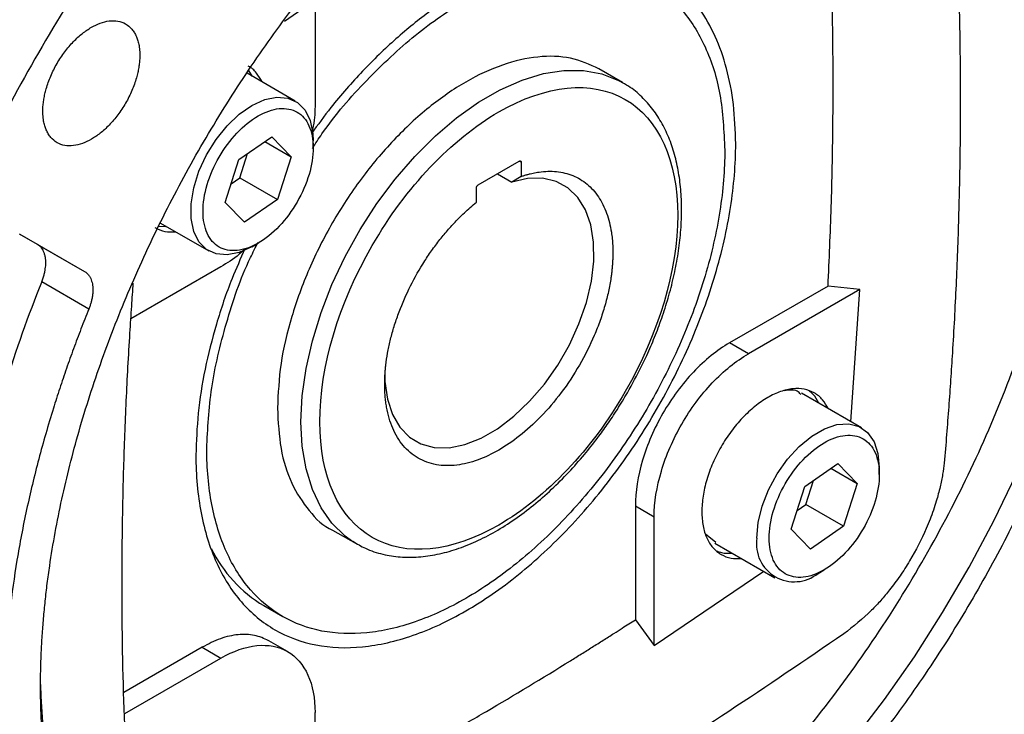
# Model space of a CAD drawing. Header units: inches. Extents: x 0 to 68, y 0 to 44.
# Tile 8 of 21: x 63.6 to 66.5, y 13.4 to 15.4. Entities that reach past the tile are written whole.
import ezdxf

# ---------------------------------------------------------------- set-up
doc = ezdxf.new("R2010")
doc.units = ezdxf.units.IN
doc.header["$LTSCALE"] = 4
doc.header["$MEASUREMENT"] = 0

msp = doc.modelspace()

# ---------------------------------------------------------------- linework, layer by layer
for p, q in [((64.4823, 15.507), (64.4823, 15.2012)), ((64.4237, 15.2091), (64.2813, 15.2913)), ((64.2975, 15.2819), (64.2864, 15.2995)), ((65.391, 15.2642), (65.3214, 15.3044)), ((65.3853, 15.2674), (65.391, 15.2642)), ((64.2567, 15.0359), (64.3542, 15.1034)), ((64.3338, 15.0893), (64.4113, 15.0445)), ((64.3542, 15.1034), (64.4113, 15.0445)), ((64.4767, 15.071), (64.4767, 15.0919)), ((64.2596, 14.9824), (64.2824, 15.0537)), ((64.2164, 14.9096), (64.2567, 15.0359)), ((64.4113, 15.0445), (64.371, 14.9181)), ((64.9645, 14.9612), (65.0859, 15.0313)), ((65.0915, 15.0281), (65.0859, 15.0313)), ((65.0915, 15.0281), (65.0915, 14.9863)), ((65.0212, 14.994), (65.0636, 14.9695)), ((64.234, 14.9646), (64.2596, 14.9824)), ((64.2596, 14.9824), (64.371, 14.9181)), ((65.0915, 14.9863), (65.0636, 14.9695)), ((64.9589, 14.9097), (64.9589, 14.9516)), ((64.2735, 14.8506), (64.2164, 14.9096)), ((64.371, 14.9181), (64.2735, 14.8506)), ((64.0254, 14.8481), (64.1678, 14.7658)), ((63.6618, 14.7853), (63.609, 14.8157)), ((63.6092, 14.8157), (63.801, 14.7049)), ((64.0209, 14.8395), (64.0416, 14.8387)), ((63.6618, 14.7853), (63.801, 14.7049)), ((64.2958, 14.7785), (64.3139, 14.789)), ((64.2039, 14.719), (63.9377, 14.5653)), ((63.8134, 14.5939), (63.6742, 14.6743)), ((65.9984, 14.6619), (65.7072, 14.4938)), ((66.0924, 14.6519), (65.7629, 14.4617)), ((66.0924, 14.6519), (65.9984, 14.6619)), ((66.0659, 14.2608), (66.0924, 14.6519)), ((65.7629, 14.4617), (65.7072, 14.4938)), ((66.0969, 14.2429), (65.9201, 14.3449)), ((65.93, 14.0697), (66.0274, 14.1372)), ((66.007, 14.123), (66.0846, 14.0782)), ((66.0274, 14.1372), (66.0846, 14.0782)), ((66.1499, 14.1048), (66.1499, 14.1257)), ((65.9329, 14.0161), (65.9556, 14.0875)), ((65.8896, 13.9433), (65.93, 14.0697)), ((66.0846, 14.0782), (66.0442, 13.9519)), ((65.4289, 14.0116), (65.4289, 13.6754)), ((65.4289, 14.0116), (65.4845, 13.9795)), ((65.9072, 13.9984), (65.9329, 14.0161)), ((66.0442, 13.9519), (65.9329, 14.0161)), ((65.4845, 13.599), (65.4845, 13.9795)), ((64.534, 13.9406), (64.6037, 13.9004)), ((65.9467, 13.8844), (65.8896, 13.9433)), ((66.0442, 13.9519), (65.9467, 13.8844)), ((65.6361, 13.9297), (65.6663, 13.9047)), ((64.6037, 13.9004), (64.5943, 13.906)), ((65.6642, 13.9017), (65.841, 13.7996)), ((65.4845, 13.599), (65.8085, 13.8184)), ((65.969, 13.8123), (65.9871, 13.8228)), ((64.3308, 13.717), (64.3865, 13.6848)), ((65.4289, 13.6754), (65.4845, 13.599)), ((64.1483, 13.5938), (63.9172, 13.4604)), ((64.1483, 13.5938), (64.2039, 13.5617)), ((64.4008, 13.5812), (64.3451, 13.6133)), ((63.9197, 13.3976), (64.2039, 13.5617)), ((64.4823, 13.0205), (64.4823, 13.4009))]:
    msp.add_line(p, q)
at = {"flags": 128}
for points in [[(64.4406, 14.2609), (64.4443, 14.3377), (64.4556, 14.4178), (64.4742, 14.5002), (64.4998, 14.5836), (64.5322, 14.6671), (64.5708, 14.7493), (64.6153, 14.8294), (64.6649, 14.9061), (64.719, 14.9784), (64.7768, 15.0453), (64.8377, 15.106), (64.9007, 15.1597), (64.965, 15.2055), (65.0297, 15.2428), (65.094, 15.2713), (65.157, 15.2904), (65.2179, 15.3), (65.2757, 15.2998), (65.3298, 15.29), (65.3794, 15.2705), (65.3853, 15.2674)], [(64.2958, 14.7785), (64.2581, 14.7614), (64.2222, 14.7541), (64.1894, 14.757), (64.1613, 14.77), (64.139, 14.7925), (64.1237, 14.8236), (64.1158, 14.8617), (64.1158, 14.9054), (64.1237, 14.9527), (64.139, 15.0015), (64.1613, 15.0497), (64.1894, 15.0951), (64.2222, 15.1359), (64.2581, 15.1701), (64.2958, 15.1964), (64.3334, 15.2136), (64.3694, 15.2209), (64.4021, 15.2179), (64.4302, 15.2049), (64.4525, 15.1824), (64.4679, 15.1514), (64.4757, 15.1132), (64.4767, 15.0919)], [(64.688, 14.4037), (64.6887, 14.3797), (64.6959, 14.328), (64.7106, 14.2827), (64.7325, 14.2448), (64.7609, 14.2154), (64.7953, 14.1951), (64.8347, 14.1845), (64.8782, 14.1838), (64.9247, 14.1931), (64.9729, 14.2121), (65.0218, 14.2403), (65.0701, 14.277), (65.1165, 14.3214), (65.16, 14.3723), (65.1994, 14.4284), (65.2338, 14.4884), (65.2622, 14.5507), (65.2841, 14.6138), (65.2988, 14.6761), (65.306, 14.736), (65.3055, 14.7922), (65.2973, 14.8431), (65.2816, 14.8874), (65.2588, 14.9242), (65.2295, 14.9525), (65.1944, 14.9715), (65.1543, 14.9807), (65.1104, 14.9801), (65.0636, 14.9695), (65.0636, 14.9695)], [(64.5943, 13.906), (64.5708, 13.9228), (64.5322, 13.9604), (64.4998, 14.0065), (64.4742, 14.0604), (64.4556, 14.1213), (64.4443, 14.1884), (64.4406, 14.2609)], [(65.788, 13.9168), (65.792, 13.9625), (65.8037, 14.0108), (65.8226, 14.0595), (65.8479, 14.1066), (65.8785, 14.15), (65.9131, 14.1877), (65.9501, 14.2181), (65.9879, 14.24), (66.0249, 14.2522), (66.0595, 14.2544), (66.0901, 14.2464), (66.1154, 14.2286), (66.1343, 14.2016), (66.146, 14.1668), (66.1499, 14.1257), (66.1499, 14.1257)], [(66.0731, 13.3176), (66.1656, 13.4394), (66.2538, 13.5659), (66.3372, 13.6965), (66.4156, 13.8306), (66.4884, 13.9676), (66.5554, 14.1068)], [(63.671, 13.4836), (63.6718, 13.4483), (63.6794, 13.3261)]]:
    msp.add_lwpolyline(points, dxfattribs=at)
for centre, radius, start, end in [((65.8987, 13.8995), 0.112, 171.1213, 308.8841), ((64.5368, 14.0624), 0.4022, 206.0169, 239.1832)]:
    msp.add_arc(centre, radius, start, end)
for points, knots in [([(61.5732, 14.0841), (61.5749, 14.1606), (61.5783, 14.3135), (61.6067, 14.558), (61.6531, 14.8143), (61.721, 15.0836), (61.8099, 15.3608), (61.9199, 15.6419), (62.0499, 15.9226), (62.1983, 16.1984), (62.363, 16.4649), (62.5411, 16.7178), (62.7295, 16.9536), (62.9251, 17.1692), (63.1243, 17.3625), (63.3231, 17.5312), (63.5206, 17.6768), (63.7168, 17.8003), (63.9129, 17.9032), (64.1104, 17.9857), (64.3092, 18.0465), (64.5085, 18.0833), (64.704, 18.0934), (64.8925, 18.0752), (65.0706, 18.028), (65.2351, 17.9515), (65.3839, 17.8475), (65.5126, 17.7154), (65.5981, 17.6047), (65.6342, 17.532), (65.6407, 17.5189)], [0, 0, 0, 0, 0.034055, 0.068112, 0.10376, 0.140312, 0.177623, 0.215522, 0.253825, 0.292332, 0.330839, 0.369142, 0.407042, 0.444352, 0.480905, 0.516552, 0.550607, 0.584664, 0.618719, 0.652776, 0.688424, 0.724976, 0.762287, 0.800186, 0.838489, 0.876996, 0.915504, 0.953806, 0.991706, 1, 1, 1, 1]), ([(67.5878, 15.7402), (67.5877, 15.7503), (67.5877, 15.7706), (67.5872, 15.8007), (67.5865, 15.8306), (67.5854, 15.8603), (67.5841, 15.8898), (67.5824, 15.9192), (67.5805, 15.9483), (67.5782, 15.9772), (67.5757, 16.0059), (67.5728, 16.0343), (67.5697, 16.0626), (67.5662, 16.0907), (67.5625, 16.1186), (67.5584, 16.1463), (67.5541, 16.1737), (67.5445, 16.2299), (67.5276, 16.313), (67.4997, 16.4209), (67.4662, 16.5249), (67.427, 16.6255), (67.3822, 16.7212), (67.3146, 16.843), (67.2161, 16.9811), (67.0767, 17.1212), (66.9176, 17.2332), (66.741, 17.315), (66.5501, 17.3657), (66.348, 17.3852), (66.1384, 17.3743), (65.9248, 17.3349), (65.7117, 17.2697), (65.4999, 17.1813), (65.2897, 17.071), (65.0794, 16.9386), (64.8677, 16.7825), (64.6545, 16.6016), (64.4409, 16.3944), (64.2313, 16.1632), (64.0292, 15.9105), (63.8383, 15.6393), (63.6618, 15.3536), (63.5026, 15.0579), (63.3633, 14.757), (63.2647, 14.5051), (63.1971, 14.3052), (63.1523, 14.1578), (63.1131, 14.0119), (63.0797, 13.8693), (63.0517, 13.7291), (63.0334, 13.6179), (63.0217, 13.534), (63.0146, 13.4765), (63.0085, 13.4195), (63.0032, 13.3629), (62.999, 13.3068), (62.9957, 13.2511), (62.9933, 13.1959), (62.9918, 13.1411), (62.9917, 13.105), (62.9916, 13.0869)], [0, 0, 0, 0, 0.00365, 0.007296, 0.01094, 0.014581, 0.01822, 0.021858, 0.025495, 0.029131, 0.032767, 0.036404, 0.040042, 0.043682, 0.047323, 0.050967, 0.054613, 0.058263, 0.073508, 0.088755, 0.104387, 0.120021, 0.135977, 0.151935, 0.184343, 0.217096, 0.250024, 0.282952, 0.315705, 0.348114, 0.380018, 0.411275, 0.441757, 0.470878, 0.5, 0.529121, 0.558243, 0.588726, 0.619983, 0.651887, 0.684295, 0.717048, 0.749976, 0.782904, 0.815657, 0.848066, 0.864022, 0.87998, 0.895612, 0.911246, 0.926491, 0.941738, 0.948224, 0.9547, 0.96117, 0.967636, 0.974101, 0.980567, 0.987037, 0.993514, 1, 1, 1, 1]), ([(63.6708, 13.479), (63.6709, 13.4872), (63.6709, 13.5035), (63.6713, 13.5282), (63.672, 13.5531), (63.673, 13.578), (63.6742, 13.6031), (63.6758, 13.6283), (63.6775, 13.6537), (63.6796, 13.6792), (63.682, 13.7048), (63.6846, 13.7305), (63.6875, 13.7564), (63.6906, 13.7824), (63.6941, 13.8085), (63.7012, 13.8584), (63.7134, 13.9326), (63.7332, 14.0318), (63.7568, 14.1319), (63.7937, 14.269), (63.8498, 14.4437), (63.9189, 14.6202), (63.9815, 14.7609), (64.0494, 14.902), (64.1429, 15.0758), (64.2673, 15.277), (64.4014, 15.4675), (64.5437, 15.6456), (64.6908, 15.8078), (64.8416, 15.9543), (64.9917, 16.0818), (65.1415, 16.1922), (65.2897, 16.2855), (65.4378, 16.3632), (65.5876, 16.4258), (65.7377, 16.4716), (65.8885, 16.4993), (66.0356, 16.5069), (66.1779, 16.493), (66.3121, 16.4574), (66.4364, 16.3997), (66.5299, 16.334), (66.5978, 16.2713), (66.6604, 16.2028), (66.7295, 16.1062), (66.7856, 15.9962), (66.8226, 15.9017), (66.8461, 15.8288), (66.8659, 15.7526), (66.8796, 15.6853), (66.8888, 15.6287), (66.8949, 15.5838), (66.8998, 15.5382), (66.9037, 15.4918), (66.9065, 15.4447), (66.9082, 15.3968), (66.9084, 15.3643), (66.9085, 15.3481)], [0, 0, 0, 0, 0.004171, 0.008337, 0.0125, 0.01666, 0.020818, 0.024975, 0.029131, 0.033287, 0.037443, 0.041601, 0.045762, 0.049925, 0.054092, 0.058263, 0.073719, 0.08914, 0.104562, 0.12002, 0.152175, 0.184333, 0.200714, 0.217097, 0.250025, 0.282953, 0.315706, 0.347861, 0.380018, 0.410887, 0.441758, 0.470878, 0.500001, 0.529121, 0.558243, 0.589112, 0.619983, 0.652138, 0.684296, 0.717048, 0.749976, 0.782904, 0.799285, 0.815668, 0.847823, 0.879981, 0.895437, 0.910858, 0.92628, 0.941739, 0.950076, 0.958398, 0.966713, 0.975024, 0.983339, 0.991662, 1, 1, 1, 1]), ([(64.3917, 15.4458), (64.4598, 15.4922), (64.641, 15.6159), (64.9366, 15.8), (65.2203, 15.9659), (65.4465, 16.09), (65.6151, 16.1788), (65.7495, 16.2465), (65.8499, 16.2953), (65.9168, 16.3275), (65.9848, 16.3589), (66.0395, 16.3855), (66.0811, 16.4017), (66.1098, 16.4096), (66.1359, 16.4137), (66.1585, 16.4149), (66.177, 16.4141), (66.2106, 16.4095), (66.2453, 16.3958), (66.2778, 16.3701), (66.2971, 16.348), (66.3122, 16.3241), (66.3236, 16.2997), (66.3324, 16.2734), (66.339, 16.2455), (66.3562, 16.1035), (66.3725, 15.84), (66.3892, 15.4561), (66.3902, 15.129), (66.3847, 14.8646), (66.3772, 14.6656), (66.3687, 14.5054), (66.3608, 14.385), (66.3552, 14.3044), (66.3485, 14.2221), (66.3441, 14.1563), (66.3373, 14.1045), (66.3298, 14.0669), (66.3203, 14.0313), (66.31, 13.9992), (66.3001, 13.9722), (66.2794, 13.9214), (66.2501, 13.8644), (66.2117, 13.8047), (66.1829, 13.7659), (66.1546, 13.7321), (66.1106, 13.6847), (66.073, 13.6554), (66.0451, 13.6337)], [0, 0, 0, 0, 0.047018, 0.125256, 0.203544, 0.242288, 0.281004, 0.319705, 0.335016, 0.350296, 0.365979, 0.382005, 0.388097, 0.394922, 0.402409, 0.407215, 0.412011, 0.416818, 0.434397, 0.442913, 0.45142, 0.45819, 0.464962, 0.471428, 0.477883, 0.484376, 0.562664, 0.640902, 0.719214, 0.757959, 0.796674, 0.835376, 0.850687, 0.865967, 0.88165, 0.897676, 0.903767, 0.910588, 0.91808, 0.922884, 0.927681, 0.932489, 0.950068, 0.958584, 0.96709, 0.97386, 0.980633, 1, 1, 1, 1]), ([(66.7415, 15.4124), (66.7388, 15.491), (66.7336, 15.6483), (66.6913, 15.8602), (66.6248, 16.0502), (66.5317, 16.212), (66.4303, 16.3345), (66.3515, 16.3881), (66.3196, 16.4098)], [0, 0, 0, 0, 0.1761085, 0.3522171, 0.5283256, 0.7044342, 0.8805427, 1, 1, 1, 1]), ([(65.9984, 14.6619), (66.0019, 14.7402), (66.009, 14.8981), (66.0136, 15.1328), (66.0136, 15.366), (66.0096, 15.5741), (66.0036, 15.7031), (66.0011, 15.7565)], [0, 0, 0, 0, 0.2094937, 0.4226496, 0.6363265, 0.8493477, 1, 1, 1, 1]), ([(62.9916, 13.0869), (62.9916, 13.0768), (62.9917, 13.0565), (62.9921, 13.0264), (62.9929, 12.9965), (62.9939, 12.9668), (62.9953, 12.9372), (62.9969, 12.9079), (62.9989, 12.8788), (63.0011, 12.8499), (63.0037, 12.8212), (63.0065, 12.7927), (63.0096, 12.7645), (63.0131, 12.7364), (63.0168, 12.7085), (63.0209, 12.6808), (63.0252, 12.6534), (63.0348, 12.5972), (63.0517, 12.5141), (63.0797, 12.4062), (63.1131, 12.3022), (63.1523, 12.2016), (63.1971, 12.1059), (63.2647, 11.9841), (63.3633, 11.8459), (63.5026, 11.7059), (63.6618, 11.5939), (63.8383, 11.5121), (64.0292, 11.4614), (64.2313, 11.4419), (64.4409, 11.4528), (64.6545, 11.4922), (64.8677, 11.5574), (65.0794, 11.6458), (65.2897, 11.7561), (65.4999, 11.8885), (65.7117, 12.0446), (65.9248, 12.2255), (66.1384, 12.4327), (66.348, 12.6639), (66.5501, 12.9166), (66.741, 13.1878), (66.9176, 13.4735), (67.0767, 13.7692), (67.2161, 14.0701), (67.3146, 14.322), (67.3822, 14.5219), (67.427, 14.6693), (67.4662, 14.8152), (67.4997, 14.9578), (67.5276, 15.098), (67.5459, 15.2092), (67.5576, 15.2931), (67.5647, 15.3506), (67.5709, 15.4076), (67.5761, 15.4642), (67.5803, 15.5203), (67.5837, 15.576), (67.586, 15.6312), (67.5875, 15.686), (67.5877, 15.7221), (67.5878, 15.7402)], [0, 0, 0, 0, 0.00365, 0.007296, 0.01094, 0.014581, 0.01822, 0.021858, 0.025495, 0.029131, 0.032767, 0.036404, 0.040042, 0.043682, 0.047323, 0.050967, 0.054613, 0.058263, 0.073508, 0.088755, 0.104387, 0.120021, 0.135977, 0.151935, 0.184343, 0.217096, 0.250024, 0.282952, 0.315705, 0.348114, 0.380018, 0.411275, 0.441757, 0.470878, 0.5, 0.529121, 0.558243, 0.588726, 0.619983, 0.651887, 0.684295, 0.717048, 0.749976, 0.782904, 0.815657, 0.848066, 0.864022, 0.87998, 0.895612, 0.911246, 0.926491, 0.941738, 0.948224, 0.9547, 0.96117, 0.967636, 0.974101, 0.980567, 0.987037, 0.993514, 1, 1, 1, 1]), ([(65.7255, 15.083), (65.7242, 15.1224), (65.7215, 15.2013), (65.7003, 15.3076), (65.6669, 15.4027), (65.6206, 15.4843), (65.5624, 15.5512), (65.4934, 15.6023), (65.4148, 15.6365), (65.3278, 15.6534), (65.2339, 15.6527), (65.1348, 15.6343), (65.0322, 15.5987), (64.9278, 15.5463), (64.8233, 15.4781), (64.7207, 15.3953), (64.6218, 15.299), (64.5379, 15.2046), (64.4906, 15.1391), (64.4719, 15.1131)], [0, 0, 0, 0, 0.0600351, 0.1200702, 0.1801053, 0.2401404, 0.3001755, 0.3602106, 0.4202457, 0.4802808, 0.5403159, 0.600351, 0.6603861, 0.7204211, 0.7804562, 0.8404913, 0.9005264, 0.9605615, 1, 1, 1, 1]), ([(64.4743, 15.0691), (64.4836, 15.0835), (64.531, 15.1574), (64.6338, 15.2735), (64.7772, 15.4086), (64.9278, 15.5122), (65.0781, 15.5819), (65.2226, 15.6147), (65.3558, 15.6094), (65.4726, 15.5661), (65.5685, 15.4867), (65.6393, 15.3737), (65.6848, 15.2331), (65.6905, 15.1206), (65.6933, 15.0644)], [0, 0, 0, 0, 0.0215722, 0.1105202, 0.1994681, 0.2884161, 0.3773641, 0.4663121, 0.5552601, 0.6442081, 0.733156, 0.822104, 0.911052, 1, 1, 1, 1]), ([(63.6775, 15.1789), (63.6776, 15.1813), (63.6776, 15.186), (63.678, 15.1931), (63.6786, 15.2004), (63.6795, 15.2077), (63.6806, 15.2151), (63.682, 15.2226), (63.6836, 15.2302), (63.6855, 15.2379), (63.6885, 15.2493), (63.6934, 15.2644), (63.7008, 15.2832), (63.7094, 15.3019), (63.7226, 15.3265), (63.7417, 15.3554), (63.7674, 15.3856), (63.7942, 15.4099), (63.8209, 15.4282), (63.8477, 15.4408), (63.8744, 15.4474), (63.9001, 15.4468), (63.923, 15.4386), (63.9386, 15.4254), (63.9484, 15.4116), (63.9544, 15.4), (63.9589, 15.3872), (63.9617, 15.3751), (63.9633, 15.3641), (63.9641, 15.3545), (63.9642, 15.3478), (63.9643, 15.3445)], [0, 0, 0, 0, 0.013453, 0.026825, 0.040138, 0.053416, 0.066683, 0.079963, 0.09328, 0.106656, 0.120116, 0.152279, 0.184476, 0.217324, 0.250205, 0.315847, 0.380124, 0.441836, 0.500061, 0.558285, 0.619997, 0.684275, 0.749916, 0.815558, 0.847722, 0.879918, 0.910794, 0.941703, 0.96114, 0.980548, 1, 1, 1, 1]), ([(64.0818, 12.5208), (64.1145, 12.5051), (64.1985, 12.4647), (64.3532, 12.4386), (64.5398, 12.439), (64.7375, 12.4759), (64.9422, 12.547), (65.1505, 12.6514), (65.3587, 12.7874), (65.5634, 12.9526), (65.7611, 13.1442), (65.9482, 13.3588), (66.1218, 13.5929), (66.2787, 13.8424), (66.4163, 14.103), (66.5322, 14.3703), (66.6246, 14.6398), (66.6913, 14.9065), (66.7336, 15.1673), (66.7388, 15.3307), (66.7415, 15.4124)], [0, 0, 0, 0, 0.036291, 0.09298, 0.149669, 0.206358, 0.263046, 0.319735, 0.376424, 0.433113, 0.489801, 0.54649, 0.603179, 0.659867, 0.716556, 0.773245, 0.829934, 0.886623, 0.943311, 1, 1, 1, 1]), ([(66.9085, 15.3481), (66.9085, 15.3399), (66.9084, 15.3236), (66.908, 15.2988), (66.9073, 15.274), (66.9063, 15.2491), (66.9051, 15.224), (66.9036, 15.1988), (66.9018, 15.1734), (66.8997, 15.1479), (66.8974, 15.1223), (66.8947, 15.0966), (66.8919, 15.0707), (66.8887, 15.0447), (66.8852, 15.0186), (66.8782, 14.9687), (66.8659, 14.8944), (66.8461, 14.7953), (66.8226, 14.6952), (66.7856, 14.5581), (66.7295, 14.3834), (66.6604, 14.2069), (66.5978, 14.0662), (66.5299, 13.9251), (66.4364, 13.7513), (66.3121, 13.5501), (66.1779, 13.3596), (66.0356, 13.1815), (65.8885, 13.0193), (65.7377, 12.8728), (65.5876, 12.7453), (65.4378, 12.6349), (65.2897, 12.5416), (65.1416, 12.4639), (64.9918, 12.4013), (64.8416, 12.3555), (64.6908, 12.3278), (64.5437, 12.3202), (64.4014, 12.3341), (64.2673, 12.3697), (64.1429, 12.4274), (64.0494, 12.4931), (63.9815, 12.5558), (63.9189, 12.6242), (63.8498, 12.7209), (63.7937, 12.8309), (63.7568, 12.9254), (63.7332, 12.9983), (63.7134, 13.0745), (63.6997, 13.1418), (63.6905, 13.1984), (63.6844, 13.2433), (63.6795, 13.2889), (63.6756, 13.3353), (63.6729, 13.3824), (63.6711, 13.4303), (63.6709, 13.4628), (63.6708, 13.479)], [0, 0, 0, 0, 0.0041707, 0.0083371, 0.0125, 0.0166601, 0.0208181, 0.0249747, 0.0291306, 0.0332865, 0.0374432, 0.0416013, 0.0457616, 0.0499248, 0.0540916, 0.0582626, 0.0737192, 0.0891401, 0.1045616, 0.1200204, 0.1521753, 0.1843331, 0.2007135, 0.2170968, 0.2500248, 0.2829527, 0.3157056, 0.3478605, 0.3800184, 0.4108867, 0.4417579, 0.4708778, 0.5000006, 0.5291205, 0.5582434, 0.5891117, 0.6199829, 0.6521378, 0.6842957, 0.7170485, 0.7499764, 0.7829044, 0.7992848, 0.8156681, 0.847823, 0.8799809, 0.8954374, 0.9108583, 0.9262799, 0.9417386, 0.9500755, 0.9583984, 0.9667128, 0.9750244, 0.983339, 0.9916623, 1, 1, 1, 1]), ([(63.9643, 15.3445), (63.9643, 15.3421), (63.9642, 15.3375), (63.9638, 15.3303), (63.9632, 15.3231), (63.9623, 15.3157), (63.9612, 15.3083), (63.9598, 15.3008), (63.9582, 15.2932), (63.9564, 15.2855), (63.9533, 15.2741), (63.9484, 15.259), (63.9411, 15.2402), (63.9324, 15.2215), (63.9192, 15.197), (63.9001, 15.168), (63.8744, 15.1378), (63.8477, 15.1135), (63.8209, 15.0952), (63.7942, 15.0826), (63.7674, 15.0761), (63.7417, 15.0766), (63.7188, 15.0849), (63.7032, 15.098), (63.6934, 15.1118), (63.6875, 15.1234), (63.6829, 15.1362), (63.6801, 15.1483), (63.6785, 15.1594), (63.6777, 15.1689), (63.6776, 15.1756), (63.6775, 15.1789)], [0, 0, 0, 0, 0.013453, 0.026825, 0.040138, 0.053416, 0.066683, 0.079963, 0.09328, 0.106656, 0.120116, 0.152279, 0.184476, 0.217324, 0.250205, 0.315847, 0.380124, 0.441836, 0.500061, 0.558285, 0.619997, 0.684275, 0.749916, 0.815558, 0.847722, 0.879918, 0.910794, 0.941703, 0.96114, 0.980548, 1, 1, 1, 1]), ([(65.3214, 15.3044), (65.2942, 15.3167), (65.2397, 15.3414), (65.142, 15.3438), (65.0371, 15.3203), (64.9277, 15.2695), (64.8184, 15.194), (64.7133, 15.0965), (64.6164, 14.9808), (64.5315, 14.8513), (64.4618, 14.713), (64.4103, 14.5714), (64.3772, 14.4309), (64.3731, 14.3443), (64.371, 14.3011)], [0, 0, 0, 0, 0.083302, 0.166638, 0.249974, 0.33331, 0.416647, 0.499983, 0.583319, 0.666655, 0.749991, 0.833328, 0.916664, 1, 1, 1, 1]), ([(64.3254, 15.2659), (64.3202, 15.2749), (64.3093, 15.2938), (64.2945, 15.3085), (64.2846, 15.3121), (64.2846, 15.3121)], [0, 0, 0, 0, 0.478255, 0.999785, 1, 1, 1, 1]), ([(64.4963, 14.2609), (64.4963, 14.4229), (64.552, 14.6104), (64.7504, 14.954), (64.8849, 15.096), (65.1655, 15.258), (65.3, 15.2713), (65.4984, 15.1568), (65.5541, 15.0336), (65.5541, 14.8716)], [0, 0, 0, 0, 0.25, 0.25, 0.5, 0.5, 0.75, 0.75, 1, 1, 1, 1]), ([(65.4055, 14.3467), (65.4198, 14.3726), (65.4399, 14.4089), (65.466, 14.464), (65.4864, 14.5113), (65.5077, 14.568), (65.5267, 14.6273), (65.5426, 14.6888), (65.5549, 14.7511), (65.5629, 14.8133), (65.5663, 14.8745), (65.565, 14.934), (65.5587, 14.9912), (65.5474, 15.0454), (65.5308, 15.0962), (65.5088, 15.143), (65.4814, 15.1855), (65.4481, 15.2226), (65.4156, 15.2504), (65.3925, 15.2624), (65.3842, 15.2668)], [0, 0, 0, 0, 0.071948, 0.101018, 0.149119, 0.198774, 0.251742, 0.306672, 0.363031, 0.42041, 0.478538, 0.537245, 0.596433, 0.656049, 0.716099, 0.776658, 0.837891, 0.900114, 0.963862, 1, 1, 1, 1]), ([(64.4823, 15.2012), (64.4819, 15.1797), (64.4813, 15.1513), (64.4737, 15.1206), (64.4719, 15.1131)], [0, 0, 0, 0, 0.757147, 1, 1, 1, 1]), ([(64.1518, 14.8649), (64.1497, 14.8882), (64.1518, 14.9144), (64.1641, 14.9686), (64.1744, 14.9966), (64.2014, 15.0503), (64.2182, 15.076), (64.2558, 15.1209), (64.2765, 15.1402), (64.319, 15.1696), (64.3406, 15.1796), (64.3814, 15.1889), (64.4006, 15.1882), (64.4336, 15.176), (64.4474, 15.1646), (64.4675, 15.1328), (64.4738, 15.1125), (64.4759, 15.0892)], [0, 0, 0, 0, 0.125, 0.125, 0.25, 0.25, 0.375, 0.375, 0.5, 0.5, 0.625, 0.625, 0.75, 0.75, 0.875, 0.875, 1, 1, 1, 1]), ([(64.13, 14.162), (64.13, 14.1017), (64.1352, 14.0443), (64.1556, 13.9378), (64.1708, 13.8887), (64.2107, 13.8003), (64.2355, 13.7612), (64.2935, 13.6944), (64.3268, 13.6668), (64.4006, 13.6242), (64.4412, 13.6091), (64.528, 13.5923), (64.5742, 13.5904), (64.6707, 13.6), (64.7209, 13.6114), (64.8233, 13.647), (64.8755, 13.6712), (64.98, 13.7314), (65.0322, 13.7675), (65.1346, 13.8502), (65.1848, 13.8967), (65.2813, 13.9986), (65.3275, 14.0538), (65.4144, 14.1709), (65.4549, 14.2328), (65.5287, 14.3607), (65.562, 14.4267), (65.62, 14.5605), (65.6448, 14.6282), (65.6847, 14.7626), (65.7, 14.8294), (65.7203, 14.9594), (65.7255, 15.0227), (65.7255, 15.083)], [0, 0, 0, 0, 0.0625, 0.0625, 0.125, 0.125, 0.1875, 0.1875, 0.25, 0.25, 0.3125, 0.3125, 0.375, 0.375, 0.4375, 0.4375, 0.5, 0.5, 0.5625, 0.5625, 0.625, 0.625, 0.6875, 0.6875, 0.75, 0.75, 0.8125, 0.8125, 0.875, 0.875, 0.9375, 0.9375, 1, 1, 1, 1]), ([(64.4759, 15.0892), (64.478, 15.0659), (64.4759, 15.0397), (64.4636, 14.9854), (64.4533, 14.9574), (64.4263, 14.9037), (64.4095, 14.8781), (64.372, 14.8332), (64.3512, 14.8139), (64.3087, 14.7845), (64.2871, 14.7745), (64.2463, 14.7651), (64.2271, 14.7659), (64.1942, 14.7781), (64.1804, 14.7895), (64.1602, 14.8213), (64.1539, 14.8416), (64.1518, 14.8649)], [0, 0, 0, 0, 0.125, 0.125, 0.25, 0.25, 0.375, 0.375, 0.5, 0.5, 0.625, 0.625, 0.75, 0.75, 0.875, 0.875, 1, 1, 1, 1]), ([(65.6933, 15.0644), (65.6933, 15.0066), (65.6884, 14.9459), (65.6688, 14.8211), (65.6542, 14.757), (65.6159, 14.6279), (65.5921, 14.563), (65.5365, 14.4346), (65.5045, 14.3712), (65.4337, 14.2485), (65.3947, 14.1891), (65.3114, 14.0767), (65.267, 14.0237), (65.1744, 13.926), (65.1263, 13.8813), (65.028, 13.802), (64.9779, 13.7673), (64.8777, 13.7095), (64.8275, 13.6863), (64.7293, 13.6521), (64.6811, 13.6412), (64.5885, 13.632), (64.5441, 13.6338), (64.4608, 13.65), (64.4218, 13.6644), (64.351, 13.7053), (64.319, 13.7318), (64.2634, 13.7959), (64.2396, 13.8335), (64.2013, 13.9182), (64.1867, 13.9654), (64.1671, 14.0676), (64.1622, 14.1227), (64.1622, 14.1805)], [0, 0, 0, 0, 0.0625, 0.0625, 0.125, 0.125, 0.1875, 0.1875, 0.25, 0.25, 0.3125, 0.3125, 0.375, 0.375, 0.4375, 0.4375, 0.5, 0.5, 0.5625, 0.5625, 0.625, 0.625, 0.6875, 0.6875, 0.75, 0.75, 0.8125, 0.8125, 0.875, 0.875, 0.9375, 0.9375, 1, 1, 1, 1]), ([(65.0859, 15.0313), (65.0863, 15.0315), (65.087, 15.0319), (65.0881, 15.0321), (65.089, 15.0321), (65.0901, 15.0317), (65.0913, 15.0305), (65.0914, 15.0289), (65.0915, 15.0281)], [0, 0, 0, 0, 0.1272, 0.249746, 0.3727, 0.501075, 0.749743, 1, 1, 1, 1]), ([(65.0915, 14.9863), (65.0945, 14.9873), (65.1004, 14.9893), (65.1093, 14.9919), (65.1181, 14.9942), (65.1269, 14.9962), (65.1356, 14.9979), (65.1503, 15.0003), (65.1707, 15.002), (65.1963, 15.0011), (65.2209, 14.9969), (65.2523, 14.9868), (65.2874, 14.9657), (65.3156, 14.9341), (65.3334, 14.9033), (65.3442, 14.8781), (65.3525, 14.8508), (65.3576, 14.8252), (65.3606, 14.802), (65.3621, 14.7818), (65.3623, 14.7679), (65.3624, 14.7609)], [0, 0, 0, 0, 0.019782, 0.039536, 0.059277, 0.07902, 0.09878, 0.11857, 0.18052, 0.2425, 0.306386, 0.370303, 0.500005, 0.629707, 0.693593, 0.75751, 0.81946, 0.881441, 0.920973, 0.960454, 1, 1, 1, 1]), ([(64.9589, 14.9516), (64.9589, 14.952), (64.959, 14.9529), (64.9593, 14.9543), (64.9598, 14.9557), (64.9607, 14.9575), (64.9623, 14.9597), (64.9637, 14.9607), (64.9645, 14.9612)], [0, 0, 0, 0, 0.1272, 0.249746, 0.3727, 0.501075, 0.749743, 1, 1, 1, 1]), ([(64.688, 14.3716), (64.688, 14.3751), (64.6881, 14.3822), (64.6885, 14.3929), (64.6891, 14.4038), (64.6899, 14.4148), (64.691, 14.426), (64.6934, 14.4452), (64.6979, 14.4729), (64.7062, 14.5098), (64.717, 14.5475), (64.7348, 14.5988), (64.763, 14.663), (64.7981, 14.7246), (64.8294, 14.7709), (64.8541, 14.8035), (64.8797, 14.834), (64.9029, 14.8588), (64.9234, 14.8789), (64.941, 14.8949), (64.9529, 14.9048), (64.9589, 14.9097)], [0, 0, 0, 0, 0.019782, 0.039536, 0.059277, 0.07902, 0.09878, 0.11857, 0.18052, 0.2425, 0.306386, 0.370303, 0.500005, 0.629707, 0.693593, 0.75751, 0.81946, 0.881441, 0.920973, 0.960454, 1, 1, 1, 1]), ([(65.5541, 14.8716), (65.5541, 14.7096), (65.4984, 14.522), (65.3, 14.1784), (65.1655, 14.0364), (64.8849, 13.8744), (64.7504, 13.8611), (64.552, 13.9757), (64.4963, 14.0989), (64.4963, 14.2609)], [0, 0, 0, 0, 0.25, 0.25, 0.5, 0.5, 0.75, 0.75, 1, 1, 1, 1]), ([(64.009, 14.8348), (64.0185, 14.8303), (64.0367, 14.8217), (64.0589, 14.8223), (64.0695, 14.8226)], [0, 0, 0, 0, 0.521253, 1, 1, 1, 1]), ([(63.6863, 14.7312), (63.6862, 14.733), (63.6862, 14.7366), (63.6858, 14.7418), (63.6851, 14.7467), (63.6842, 14.7515), (63.683, 14.756), (63.6816, 14.7604), (63.6795, 14.7655), (63.6765, 14.7711), (63.6723, 14.7768), (63.6674, 14.7817), (63.6637, 14.7841), (63.6618, 14.7853)], [0, 0, 0, 0, 0.071978, 0.143398, 0.214486, 0.285468, 0.356574, 0.428032, 0.500065, 0.625617, 0.749976, 0.874363, 1, 1, 1, 1]), ([(64.1622, 14.1805), (64.1649, 14.2401), (64.1704, 14.3591), (64.2174, 14.5518), (64.2661, 14.6987), (64.3064, 14.7767), (64.3143, 14.7919)], [0, 0, 0, 0, 0.308443, 0.616886, 0.925329, 1, 1, 1, 1]), ([(64.275, 14.7721), (64.2619, 14.7428), (64.2288, 14.6692), (64.1889, 14.5492), (64.1551, 14.4156), (64.134, 14.2848), (64.1314, 14.2029), (64.13, 14.162)], [0, 0, 0, 0, 0.141081, 0.35581, 0.57054, 0.78527, 1, 1, 1, 1]), ([(64.275, 14.7721), (64.2694, 14.7667), (64.2466, 14.7448), (64.2223, 14.7301), (64.2039, 14.719)], [0, 0, 0, 0, 0.242811, 1, 1, 1, 1]), ([(65.3624, 14.7609), (65.3624, 14.7575), (65.3623, 14.7507), (65.362, 14.7403), (65.3614, 14.7298), (65.3606, 14.7192), (65.3596, 14.7085), (65.3583, 14.6977), (65.3555, 14.677), (65.3498, 14.6458), (65.3391, 14.6034), (65.3251, 14.5599), (65.302, 14.5008), (65.2653, 14.4275), (65.2114, 14.3458), (65.151, 14.2748), (65.0881, 14.2177), (65.0252, 14.1747), (64.9623, 14.145), (64.8994, 14.1296), (64.839, 14.1308), (64.7851, 14.1503), (64.7484, 14.1812), (64.7253, 14.2137), (64.7113, 14.241), (64.7006, 14.2711), (64.6944, 14.2978), (64.691, 14.32), (64.6893, 14.3367), (64.6882, 14.3539), (64.6881, 14.3657), (64.688, 14.3716)], [0, 0, 0, 0, 0.008343, 0.016672, 0.024993, 0.033311, 0.041633, 0.049965, 0.058311, 0.0892, 0.120102, 0.152279, 0.18447, 0.250119, 0.315767, 0.380052, 0.441771, 0.500002, 0.558232, 0.619951, 0.684236, 0.749885, 0.815534, 0.84771, 0.879901, 0.91079, 0.941693, 0.956282, 0.970843, 0.985405, 1, 1, 1, 1]), ([(63.6742, 14.6743), (63.6749, 14.6762), (63.6765, 14.6801), (63.6785, 14.686), (63.6803, 14.6919), (63.6819, 14.6977), (63.6835, 14.7048), (63.685, 14.713), (63.6861, 14.7223), (63.6862, 14.7283), (63.6863, 14.7312)], [0, 0, 0, 0, 0.1002556, 0.2000906, 0.299803, 0.3996914, 0.5000531, 0.6668592, 0.8330464, 1, 1, 1, 1]), ([(63.801, 14.7049), (63.8021, 14.7043), (63.8043, 14.7029), (63.8073, 14.7005), (63.8101, 14.6978), (63.8127, 14.6949), (63.8151, 14.6916), (63.8172, 14.688), (63.8196, 14.6832), (63.822, 14.6769), (63.824, 14.6689), (63.8252, 14.6602), (63.8254, 14.654), (63.8254, 14.6509)], [0, 0, 0, 0, 0.071978, 0.143398, 0.214486, 0.285468, 0.356574, 0.428032, 0.500065, 0.625617, 0.749976, 0.874363, 1, 1, 1, 1]), ([(63.6742, 14.6743), (63.593, 14.4727), (63.5302, 14.2689), (63.4459, 13.8717), (63.4245, 13.6784), (63.4245, 13.3166), (63.4459, 13.1481), (63.5302, 12.8482), (63.593, 12.7169), (63.6742, 12.609)], [0, 0, 0, 0, 0.25, 0.25, 0.5, 0.5, 0.75, 0.75, 1, 1, 1, 1]), ([(66.0451, 13.6337), (65.9318, 13.5561), (65.7053, 13.4011), (65.3643, 13.1875), (65.0806, 13.0219), (64.8545, 12.8978), (64.6859, 12.8091), (64.5514, 12.7414), (64.4511, 12.6925), (64.3841, 12.6603), (64.3162, 12.6289), (64.2614, 12.6023), (64.2199, 12.5861), (64.1912, 12.5783), (64.165, 12.5741), (64.1424, 12.5729), (64.1239, 12.5737), (64.0903, 12.5783), (64.0556, 12.592), (64.0232, 12.6177), (64.0039, 12.6398), (63.9888, 12.6637), (63.9774, 12.6881), (63.9685, 12.7144), (63.962, 12.7423), (63.9447, 12.8843), (63.9284, 13.1478), (63.9118, 13.5317), (63.9107, 13.8588), (63.9162, 14.1232), (63.9237, 14.3222), (63.9323, 14.4824), (63.9398, 14.5988), (63.9434, 14.6483), (63.945, 14.671)], [0, 0, 0, 0, 0.087514, 0.174931, 0.262389, 0.305671, 0.348929, 0.392179, 0.409279, 0.426358, 0.443881, 0.461786, 0.468592, 0.476214, 0.484584, 0.489952, 0.495312, 0.500684, 0.520325, 0.52984, 0.539344, 0.546909, 0.554476, 0.561699, 0.568913, 0.576167, 0.663639, 0.751056, 0.838556, 0.881845, 0.925103, 0.968345, 0.985452, 1, 1, 1, 1]), ([(63.8254, 14.6509), (63.8254, 14.6491), (63.8254, 14.6456), (63.825, 14.6401), (63.8244, 14.6346), (63.8235, 14.6289), (63.8222, 14.6219), (63.8201, 14.6135), (63.8171, 14.6037), (63.8146, 14.5972), (63.8134, 14.5939)], [0, 0, 0, 0, 0.100256, 0.200091, 0.299803, 0.399691, 0.500053, 0.666859, 0.833046, 1, 1, 1, 1]), ([(63.8134, 14.5939), (63.8095, 14.5842), (63.8016, 14.5646), (63.7903, 14.5353), (63.7791, 14.506), (63.7683, 14.4767), (63.7577, 14.4474), (63.7473, 14.418), (63.7373, 14.3887), (63.7275, 14.3594), (63.7179, 14.33), (63.6959, 14.2602), (63.6642, 14.1501), (63.6282, 13.9999), (63.5997, 13.8507), (63.579, 13.7027), (63.5664, 13.5577), (63.5623, 13.4163), (63.5664, 13.2798), (63.579, 13.1493), (63.5997, 13.0252), (63.6282, 12.9089), (63.6642, 12.8003), (63.6978, 12.7224), (63.7242, 12.6701), (63.7405, 12.64), (63.7576, 12.6108), (63.7754, 12.5825), (63.7939, 12.555), (63.8069, 12.5375), (63.8134, 12.5287)], [0, 0, 0, 0, 0.012106, 0.024204, 0.036296, 0.048384, 0.06047, 0.072556, 0.084645, 0.096737, 0.108836, 0.120944, 0.183114, 0.245291, 0.308657, 0.372031, 0.436012, 0.500001, 0.563982, 0.627971, 0.691337, 0.75471, 0.81688, 0.879057, 0.89923, 0.919383, 0.939527, 0.959671, 0.979826, 1, 1, 1, 1]), ([(65.7072, 14.4938), (65.6708, 14.4728), (65.6344, 14.4434), (65.567, 14.3723), (65.5362, 14.3306), (65.4846, 14.2414), (65.464, 14.1938), (65.4361, 14.1), (65.4289, 14.0537), (65.4289, 14.0116)], [0, 0, 0, 0, 0.25, 0.25, 0.5, 0.5, 0.75, 0.75, 1, 1, 1, 1]), ([(65.4845, 13.9795), (65.4845, 14.0216), (65.4918, 14.0678), (65.5197, 14.1617), (65.5403, 14.2092), (65.5918, 14.2985), (65.6227, 14.3402), (65.6901, 14.4112), (65.7265, 14.4406), (65.7629, 14.4617)], [0, 0, 0, 0, 0.25, 0.25, 0.5, 0.5, 0.75, 0.75, 1, 1, 1, 1]), ([(65.9986, 14.2996), (65.9935, 14.3088), (65.9828, 14.3281), (65.9586, 14.3473), (65.929, 14.3584), (65.8951, 14.3598), (65.8583, 14.3514), (65.82, 14.3337), (65.7818, 14.3072), (65.745, 14.2731), (65.7111, 14.2326), (65.6814, 14.1873), (65.6569, 14.1389), (65.6389, 14.0893), (65.6274, 14.0401), (65.6259, 14.0099), (65.6252, 13.9947)], [0, 0, 0, 0, 0.065892, 0.137747, 0.209601, 0.281456, 0.35331, 0.425165, 0.497019, 0.568873, 0.640728, 0.712582, 0.784437, 0.856291, 0.928146, 1, 1, 1, 1]), ([(65.9181, 14.3418), (65.9146, 14.3453), (65.9027, 14.3572), (65.8834, 14.3545), (65.8699, 14.3525)], [0, 0, 0, 0, 0.29691, 1, 1, 1, 1]), ([(65.9708, 14.3157), (65.9659, 14.3252), (65.9584, 14.3398), (65.9466, 14.3485), (65.9425, 14.3515)], [0, 0, 0, 0, 0.6551545, 1, 1, 1, 1]), ([(64.5938, 13.9072), (64.6059, 13.8998), (64.6336, 13.8832), (64.681, 13.868), (64.7336, 13.8597), (64.7874, 13.8597), (64.8432, 13.8675), (64.9002, 13.8829), (64.9578, 13.9057), (65.0153, 13.9353), (65.0722, 13.9713), (65.1278, 14.0131), (65.1813, 14.0598), (65.2316, 14.1101), (65.2771, 14.1616), (65.3147, 14.2091), (65.3471, 14.2539), (65.3767, 14.2981), (65.3957, 14.3302), (65.4055, 14.3467)], [0, 0, 0, 0, 0.054192, 0.123201, 0.186993, 0.251216, 0.31573, 0.380334, 0.44485, 0.509147, 0.573077, 0.636506, 0.69916, 0.760422, 0.818623, 0.871082, 0.909911, 0.953555, 1, 1, 1, 1]), ([(64.371, 14.3011), (64.3731, 14.2602), (64.3773, 14.1785), (64.41, 14.0756), (64.4628, 13.996), (64.5059, 13.951), (64.5341, 13.9406), (64.5341, 13.9405)], [0, 0, 0, 0, 0.249974, 0.499948, 0.749923, 0.999897, 1, 1, 1, 1]), ([(65.825, 13.8986), (65.8229, 13.9219), (65.825, 13.9481), (65.8374, 14.0024), (65.8476, 14.0304), (65.8746, 14.0841), (65.8914, 14.1097), (65.929, 14.1546), (65.9498, 14.1739), (65.9922, 14.2033), (66.0138, 14.2134), (66.0546, 14.2227), (66.0738, 14.2219), (66.1068, 14.2098), (66.1206, 14.1983), (66.1407, 14.1666), (66.147, 14.1462), (66.1491, 14.1229)], [0, 0, 0, 0, 0.125, 0.125, 0.25, 0.25, 0.375, 0.375, 0.5, 0.5, 0.625, 0.625, 0.75, 0.75, 0.875, 0.875, 1, 1, 1, 1]), ([(66.1491, 14.1229), (66.1512, 14.0996), (66.1491, 14.0735), (66.1368, 14.0192), (66.1266, 13.9912), (66.0995, 13.9375), (66.0828, 13.9119), (66.0452, 13.8669), (66.0244, 13.8476), (65.982, 13.8183), (65.9603, 13.8082), (65.9195, 13.7989), (65.9004, 13.7996), (65.8674, 13.8118), (65.8536, 13.8232), (65.8335, 13.855), (65.8271, 13.8754), (65.825, 13.8986)], [0, 0, 0, 0, 0.125, 0.125, 0.25, 0.25, 0.375, 0.375, 0.5, 0.5, 0.625, 0.625, 0.75, 0.75, 0.875, 0.875, 1, 1, 1, 1]), ([(65.6252, 13.9947), (65.6259, 13.9804), (65.6274, 13.9518), (65.6389, 13.916), (65.6569, 13.8872), (65.6814, 13.8671), (65.7101, 13.8558), (65.7322, 13.8562), (65.7427, 13.8564)], [0, 0, 0, 0, 0.168974, 0.337948, 0.506922, 0.675896, 0.844869, 1, 1, 1, 1]), ([(65.6697, 13.8789), (65.6743, 13.8769), (65.6878, 13.871), (65.7041, 13.8719), (65.7149, 13.8724)], [0, 0, 0, 0, 0.344187, 1, 1, 1, 1]), ([(64.4823, 13.1256), (64.5012, 13.1352), (64.5566, 13.1637), (64.6498, 13.2134), (64.7619, 13.2746), (64.8752, 13.3383), (65.0336, 13.4298), (65.165, 13.5091), (65.2693, 13.574), (65.3015, 13.5942), (65.3335, 13.6144), (65.3632, 13.6332), (65.3949, 13.6536), (65.416, 13.6672), (65.4289, 13.6754)], [0, 0, 0, 0, 0.059729, 0.175985, 0.295409, 0.415049, 0.53472, 0.797252, 0.831333, 0.865404, 0.899222, 0.932973, 0.959339, 1, 1, 1, 1]), ([(64.3451, 13.6133), (64.3315, 13.6195), (64.3043, 13.6319), (64.2554, 13.6329), (64.203, 13.6218), (64.1665, 13.6032), (64.1483, 13.5938)], [0, 0, 0, 0, 0.249923, 0.499948, 0.749974, 1, 1, 1, 1]), ([(64.2039, 13.5617), (64.2404, 13.5827), (64.2768, 13.5954), (64.3441, 13.6021), (64.375, 13.5961), (64.4266, 13.5663), (64.4472, 13.5425), (64.4751, 13.4809), (64.4823, 13.443), (64.4823, 13.4009)], [0, 0, 0, 0, 0.25, 0.25, 0.5, 0.5, 0.75, 0.75, 1, 1, 1, 1])]:
    msp.add_open_spline(points, degree=3, knots=knots)

doc.saveas('drawing.dxf')
